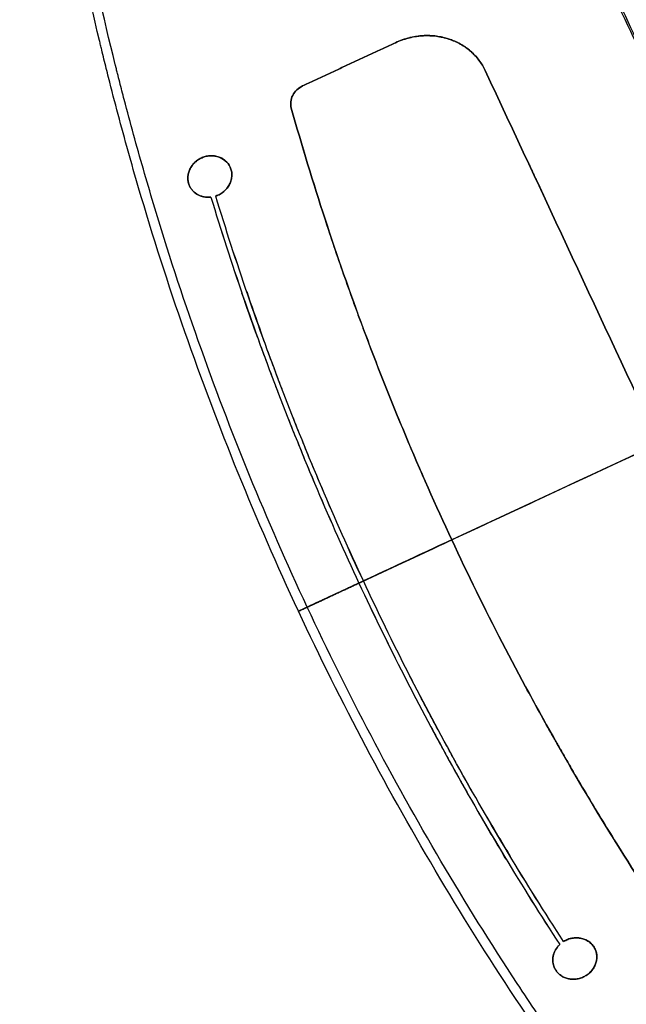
# Model space of a CAD drawing. Header units: millimetres. Extents: x -1437 to 1444, y -1373 to 1332.
# Tile 187 of 256: x -621 to -547, y 698 to 819. Entities that reach past the tile are written whole.
import ezdxf

# ---------------------------------------------------------------- set-up
doc = ezdxf.new("R2010")
doc.units = ezdxf.units.MM
doc.layers.add('Default', color=7, linetype='Continuous', true_color=0x000000)

msp = doc.modelspace()

# ---------------------------------------------------------------- linework, layer by layer
at = {"layer": 'Default'}
for p, q in [((228.58, 1126.32, -991.39), (-587.1, 745.96, -991.39)), ((-595.5, 800.62, -981.06), (-595.5, 800.62, -980.64)), ((-550.64, 704.4, -981.06), (-550.64, 704.4, -980.64))]:
    msp.add_line(p, q, dxfattribs=at)
for points, knots in [([(-587.1, 745.96, -977.58), (-592.33, 757.17, -977.58), (-596.98, 768.63, -978.07), (-603.11, 786.18, -979.56), (-605, 792.09, -980.18), (-607.63, 801.06, -981.3), (-608.47, 804.06, -981.7), (-609.67, 808.59, -982.34), (-610.26, 810.86, -982.68), (-610.92, 813.52, -983.09), (-611.25, 814.85, -983.3), (-611.41, 815.52, -983.41), (-611.48, 815.81, -983.45), (-611.52, 816, -983.48), (-611.55, 816.09, -983.5), (-614.43, 828.18, -985.45), (-616.69, 840.25, -987.82), (-619.11, 858.48, -992), (-619.76, 864.58, -993.5), (-620.49, 873.76, -995.9), (-620.69, 876.83, -996.72), (-620.93, 881.44, -997.99), (-621.04, 883.74, -998.64), (-621.14, 886.44, -999.41), (-621.17, 887.59, -999.74), (-621.19, 888.37, -999.97), (-621.2, 888.75, -1000.08), (-621.37, 895.28, -1001.98), (-621.36, 901.45, -1003.86), (-621.09, 910.73, -1006.83), (-620.95, 913.83, -1007.84), (-620.68, 918.49, -1009.39), (-620.53, 920.83, -1010.17), (-620.33, 923.55, -1011.1), (-620.22, 924.91, -1011.57), (-620.16, 925.6, -1011.8), (-620.14, 925.94, -1011.92), (-620.12, 926.08, -1011.97), (-620.12, 926.18, -1012.01), (-620.11, 926.23, -1012.02), (-619.56, 932.71, -1014.26), (-618.83, 939.13, -1016.56), (-617.45, 948.74, -1020.11), (-616.94, 951.94, -1021.31), (-616.11, 956.73, -1023.14), (-615.67, 959.13, -1024.06), (-615.14, 961.92, -1025.15), (-614.86, 963.32, -1025.69), (-614.72, 964.02, -1025.96), (-614.65, 964.36, -1026.1), (-614.62, 964.51, -1026.16), (-614.6, 964.61, -1026.2), (-614.59, 964.66, -1026.22), (-611.88, 977.95, -1031.43), (-608.42, 991.04, -1036.82), (-602.06, 1010.46, -1045.11), (-599.75, 1016.9, -1047.91), (-595.98, 1026.51, -1052.14), (-594.67, 1029.71, -1053.56), (-592.63, 1034.49, -1055.69), (-591.6, 1036.88, -1056.75), (-590.35, 1039.66, -1058), (-589.73, 1041.04, -1058.63), (-589.41, 1041.74, -1058.94), (-589.27, 1042.04, -1059.07), (-589.18, 1042.23, -1059.16), (-589.14, 1042.33, -1059.21), (-583.17, 1055.31, -1065.05), (-576.53, 1067.86, -1070.81), (-568.24, 1081.61, -1077.14), (-567.2, 1083.32, -1077.92), (-566.13, 1085.03, -1078.71), (-565.96, 1085.31, -1078.84), (-565.89, 1085.41, -1078.89), (-565.77, 1085.61, -1078.98), (-565.46, 1086.1, -1079.21), (-564.65, 1087.39, -1079.8), (-561.88, 1091.74, -1081.8), (-557.24, 1098.78, -1085.04), (-552.94, 1104.94, -1087.86), (-549.65, 1109.51, -1089.95), (-547.99, 1111.79, -1090.98), (-546.03, 1114.43, -1092.18), (-545.04, 1115.75, -1092.78), (-544.54, 1116.41, -1093.08), (-544.29, 1116.74, -1093.23), (-544.17, 1116.9, -1093.3), (-544.11, 1116.97, -1093.33), (-544.08, 1117.02, -1093.35), (-544.06, 1117.04, -1093.36), (-539.75, 1122.72, -1095.93), (-535.27, 1128.32, -1098.45), (-528.26, 1136.64, -1102.13), (-525.87, 1139.41, -1103.35), (-522.22, 1143.53, -1105.15), (-520.37, 1145.59, -1106.05), (-518.19, 1147.99, -1107.08), (-517.09, 1149.18, -1107.59), (-516.54, 1149.78, -1107.85), (-516.26, 1150.08, -1107.98), (-516.12, 1150.23, -1108.04), (-516.06, 1150.29, -1108.07), (-516.02, 1150.33, -1108.09), (-516, 1150.36, -1108.1), (-511.22, 1155.5, -1110.3), (-506.33, 1160.54, -1112.42), (-498.77, 1167.99, -1115.47), (-494.94, 1171.69, -1116.96), (-490.39, 1175.95, -1118.65), (-488.08, 1178.06, -1119.48), (-486.93, 1179.12, -1119.89), (-486.43, 1179.57, -1120.07), (-486.1, 1179.87, -1120.18), (-485.93, 1180.02, -1120.24), (-475.21, 1189.73, -1124), (-464.15, 1198.95, -1127.33), (-446.82, 1212.27, -1131.7), (-440.92, 1216.63, -1133.05), (-431.89, 1223.03, -1134.91), (-427.32, 1226.2, -1135.79), (-421.92, 1229.84, -1136.75), (-419.2, 1231.65, -1137.22), (-417.84, 1232.55, -1137.44), (-417.25, 1232.94, -1137.54), (-416.86, 1233.19, -1137.6), (-416.66, 1233.32, -1137.63), (-391.69, 1249.65, -1141.66), (-365.56, 1264.16, -1143.73), (-338.17, 1276.93, -1143.73)], [0, 0, 0, 0, 36.313631, 36.313631, 54.470446, 54.470446, 63.548854, 63.548854, 68.088058, 70.35766, 71.492461, 72.059861, 72.343561, 72.343561, 72.627262, 72.627262, 108.940892, 108.940892, 127.097708, 127.097708, 136.176115, 136.176115, 140.715319, 142.984921, 144.119722, 144.119722, 145.254523, 145.254523, 163.411339, 163.411339, 172.489746, 172.489746, 177.02895, 179.298552, 180.433353, 181.000753, 181.284454, 181.426304, 181.426304, 181.568154, 181.568154, 199.724969, 199.724969, 208.803377, 208.803377, 213.342581, 215.612183, 216.746984, 217.314384, 217.598084, 217.739935, 217.739935, 217.881785, 217.881785, 254.195415, 254.195415, 272.352231, 272.352231, 281.430639, 281.430639, 285.969842, 288.239444, 289.374245, 289.941646, 290.225346, 290.225346, 290.509046, 290.509046, 326.822677, 326.822677, 331.361881, 331.929281, 331.929281, 332.212982, 332.212982, 332.496682, 333.631483, 335.901085, 344.979492, 354.0579, 354.0579, 358.597104, 360.866706, 362.001507, 362.568907, 362.852608, 362.994458, 363.065383, 363.065383, 363.136308, 363.136308, 381.293123, 381.293123, 390.371531, 390.371531, 394.910735, 397.180337, 398.315138, 398.882538, 399.166238, 399.308088, 399.379014, 399.379014, 399.449939, 399.449939, 417.606754, 417.606754, 426.685162, 431.224365, 433.493967, 434.628768, 435.196169, 435.196169, 435.763569, 435.763569, 472.0772, 472.0772, 490.234016, 490.234016, 499.312423, 503.851627, 506.121229, 507.25603, 507.82343, 507.82343, 508.390831, 508.390831, 581.018092, 581.018092, 581.018092, 581.018092]), ([(-586.03, 746.47, -977.99), (-591.01, 757.15, -977.99), (-595.48, 768.08, -978.45), (-601.38, 784.78, -979.81), (-603.22, 790.4, -980.37), (-605.77, 798.91, -981.38), (-607, 803.18, -981.92), (-608.34, 808.19, -982.63), (-608.99, 810.7, -983), (-609.31, 811.96, -983.19), (-609.47, 812.59, -983.29), (-609.54, 812.91, -983.34), (-609.58, 813.04, -983.36), (-609.6, 813.13, -983.37), (-609.61, 813.17, -983.38), (-612.58, 825.11, -985.22), (-614.92, 837.07, -987.49), (-617.49, 855.05, -991.5), (-618.19, 861.05, -992.93), (-619.01, 870.07, -995.22), (-619.24, 873.07, -996), (-619.53, 877.58, -997.22), (-619.66, 879.84, -997.83), (-619.78, 882.47, -998.56), (-619.84, 883.79, -998.93), (-619.87, 884.45, -999.12), (-619.88, 884.78, -999.21), (-619.89, 884.92, -999.25), (-619.89, 885.01, -999.28), (-619.89, 885.06, -999.29), (-620.36, 897.65, -1002.86), (-620.14, 910.19, -1006.8), (-618.73, 928.96, -1013.18), (-618.09, 935.21, -1015.39), (-616.85, 944.57, -1018.8), (-616.4, 947.69, -1019.95), (-615.65, 952.37, -1021.71), (-615.26, 954.71, -1022.59), (-614.77, 957.44, -1023.63), (-614.52, 958.8, -1024.16), (-614.39, 959.48, -1024.42), (-614.33, 959.82, -1024.55), (-614.3, 959.97, -1024.6), (-614.28, 960.06, -1024.64), (-614.27, 960.11, -1024.66), (-611.8, 973.21, -1029.71), (-608.58, 986.11, -1034.97), (-602.61, 1005.23, -1043.04), (-600.44, 1011.57, -1045.76), (-596.89, 1021.01, -1049.88), (-595.67, 1024.15, -1051.26), (-593.75, 1028.85, -1053.33), (-592.78, 1031.2, -1054.37), (-591.61, 1033.93, -1055.59), (-591.02, 1035.29, -1056.19), (-590.72, 1035.97, -1056.5), (-590.57, 1036.31, -1056.65), (-590.51, 1036.46, -1056.71), (-590.47, 1036.55, -1056.76), (-590.45, 1036.6, -1056.78), (-584.71, 1049.64, -1062.6), (-578.29, 1062.24, -1068.36), (-567.62, 1080.62, -1076.78), (-563.89, 1086.66, -1079.56), (-558.03, 1095.59, -1083.65), (-556.04, 1098.55, -1085.01), (-552.98, 1102.96, -1087.02), (-551.44, 1105.15, -1088.02), (-549.61, 1107.7, -1089.19), (-548.69, 1108.97, -1089.76), (-548.23, 1109.61, -1090.05), (-548.03, 1109.88, -1090.18), (-547.89, 1110.06, -1090.26), (-547.83, 1110.15, -1090.3), (-539.13, 1122.04, -1095.7), (-529.9, 1133.37, -1100.77), (-515.19, 1149.75, -1107.86), (-510.14, 1155.1, -1110.13), (-502.36, 1162.99, -1113.41), (-499.72, 1165.59, -1114.47), (-495.73, 1169.46, -1116.04), (-493.71, 1171.39, -1116.81), (-491.68, 1173.3, -1117.57), (-490.32, 1174.57, -1118.07), (-489.64, 1175.2, -1118.32), (-477.99, 1185.99, -1122.55), (-466.56, 1195.67, -1126.1), (-448.75, 1209.55, -1130.71), (-442.7, 1214.06, -1132.13), (-433.46, 1220.68, -1134.08), (-430.36, 1222.86, -1134.7), (-425.66, 1226.09, -1135.59), (-423.3, 1227.7, -1136.02), (-420.92, 1229.29, -1136.43), (-419.33, 1230.35, -1136.7), (-418.54, 1230.88, -1136.83), (-405.02, 1239.79, -1139.07), (-391.99, 1247.69, -1140.66), (-365.33, 1262.56, -1142.78), (-351.69, 1269.53, -1143.31), (-337.75, 1276.03, -1143.31)], [0, 0, 0, 0, 36.205898, 36.205898, 54.308847, 54.308847, 63.360322, 67.886059, 70.148928, 71.280362, 71.846079, 72.128938, 72.270367, 72.270367, 72.411796, 72.411796, 108.617695, 108.617695, 126.720644, 126.720644, 135.772118, 135.772118, 140.297856, 142.560724, 143.692159, 144.257876, 144.540734, 144.682164, 144.682164, 144.823593, 144.823593, 181.029491, 181.029491, 199.13244, 199.13244, 208.183915, 208.183915, 212.709652, 214.972521, 216.103955, 216.669672, 216.952531, 217.09396, 217.09396, 217.235389, 217.235389, 253.441287, 253.441287, 271.544237, 271.544237, 280.595711, 280.595711, 285.121448, 287.384317, 288.515751, 289.081469, 289.364327, 289.505756, 289.505756, 289.647186, 289.647186, 325.853084, 325.853084, 343.956033, 343.956033, 353.007508, 353.007508, 357.533245, 359.796113, 360.927548, 361.493265, 361.776124, 361.776124, 362.058982, 362.058982, 398.26488, 398.26488, 416.367829, 416.367829, 425.419304, 425.419304, 429.945041, 432.20791, 432.20791, 434.470779, 434.470779, 470.676677, 470.676677, 488.779626, 488.779626, 497.8311, 497.8311, 502.356838, 504.619706, 504.619706, 506.882575, 506.882575, 543.088473, 543.088473, 579.294371, 579.294371, 579.294371, 579.294371]), ([(-587.1, 745.96, -977.58), (-567.85, 754.94, -994.6), (-509.05, 782.36, -1041.46), (-373.78, 845.44, -1118.87), (-253.76, 901.4, -1143.73), (-179.26, 936.14, -1143.73)], [2.41548, 2.41548, 2.41548, 2.41548, 70.396144, 198.636056, 404.995527, 404.995527, 404.995527, 404.995527]), ([(-586.03, 746.47, -977.99), (-567.04, 755.32, -994.73), (-508.53, 782.6, -1041.3), (-373.66, 845.49, -1118.47), (-253.72, 901.42, -1143.31), (-179.26, 936.14, -1143.31)], [2.408267, 2.408267, 2.408267, 2.408267, 69.367076, 197.537893, 403.786179, 403.786179, 403.786179, 403.786179]), ([(-575.19, 815.91, -981.28), (-574.91, 816.04, -981.28), (-574.48, 816.22, -981.27), (-573.97, 816.38, -981.27), (-573.71, 816.46, -981.26), (-573.6, 816.49, -981.26), (-573.53, 816.51, -981.26), (-573.49, 816.52, -981.26), (-573.17, 816.59, -981.25), (-572.75, 816.68, -981.23), (-572.25, 816.74, -981.21), (-572, 816.76, -981.2), (-571.89, 816.77, -981.2), (-571.82, 816.77, -981.2), (-571.78, 816.77, -981.19), (-571.2, 816.8, -981.17), (-570.67, 816.78, -981.14), (-569.89, 816.68, -981.08), (-569.63, 816.63, -981.07), (-569.12, 816.52, -981.03), (-568.87, 816.45, -981.01), (-568.37, 816.28, -980.96), (-568.01, 816.15, -980.93), (-567.66, 815.98, -980.89), (-567.43, 815.87, -980.87), (-567.32, 815.81, -980.86), (-566.75, 815.49, -980.79), (-566.34, 815.2, -980.74), (-565.57, 814.53, -980.63), (-565.22, 814.16, -980.58), (-564.61, 813.36, -980.47), (-564.36, 812.93, -980.41), (-564.15, 812.48, -980.36)], [0, 0, 0, 0, 0.689836, 1.034755, 1.207214, 1.293443, 1.293443, 1.379673, 1.379673, 2.069509, 2.414427, 2.586887, 2.673116, 2.673116, 2.759346, 2.759346, 4.139018, 4.139018, 4.828855, 4.828855, 5.518691, 5.518691, 6.208528, 6.553446, 6.553446, 6.898364, 6.898364, 8.278037, 8.278037, 9.65771, 9.65771, 11.037383, 11.037383, 11.037383, 11.037383]), ([(-564.15, 812.48, -980.78), (-564.36, 812.93, -980.83), (-564.61, 813.36, -980.89), (-565.22, 814.16, -981), (-565.57, 814.53, -981.05), (-566.14, 815.03, -981.13), (-566.44, 815.27, -981.17), (-566.76, 815.48, -981.21), (-566.98, 815.62, -981.24), (-567.09, 815.68, -981.25), (-567.43, 815.87, -981.29), (-567.66, 815.99, -981.31), (-568.13, 816.19, -981.36), (-568.37, 816.28, -981.38), (-569.12, 816.53, -981.45), (-569.63, 816.65, -981.48), (-570.41, 816.75, -981.54), (-570.81, 816.78, -981.56), (-571.27, 816.79, -981.59), (-571.51, 816.78, -981.6), (-571.61, 816.78, -981.6), (-571.68, 816.78, -981.61), (-571.71, 816.78, -981.61), (-572.03, 816.76, -981.62), (-572.46, 816.72, -981.64), (-572.96, 816.63, -981.66), (-573.2, 816.58, -981.67), (-573.31, 816.56, -981.67), (-573.38, 816.54, -981.67), (-573.41, 816.53, -981.67), (-574.05, 816.38, -981.69), (-574.63, 816.17, -981.7), (-575.19, 815.91, -981.7)], [0, 0, 0, 0, 1.379761, 1.379761, 2.759522, 2.759522, 3.449403, 3.794343, 3.794343, 4.139284, 4.139284, 4.829164, 4.829164, 5.519045, 5.519045, 6.898806, 6.898806, 7.588687, 7.933627, 8.106097, 8.192332, 8.192332, 8.278567, 8.278567, 8.968448, 9.313388, 9.485858, 9.572093, 9.572093, 9.658328, 9.658328, 11.03809, 11.03809, 11.03809, 11.03809]), ([(-586.59, 810.6, -981.7), (-586.86, 810.47, -981.7), (-587.09, 810.31, -981.69), (-587.51, 809.91, -981.67), (-587.68, 809.69, -981.65), (-587.94, 809.18, -981.61), (-588.02, 808.92, -981.58), (-588.08, 808.37, -981.52), (-588.05, 808.11, -981.49), (-587.98, 807.86, -981.46)], [0, 0, 0, 0, 0.717798, 0.717798, 1.435597, 1.435597, 2.153395, 2.153395, 2.871194, 2.871194, 2.871194, 2.871194]), ([(-587.98, 807.86, -981.04), (-588.05, 808.11, -981.07), (-588.08, 808.37, -981.1), (-588.02, 808.92, -981.16), (-587.94, 809.18, -981.19), (-587.68, 809.69, -981.23), (-587.51, 809.91, -981.25), (-587.09, 810.31, -981.27), (-586.86, 810.47, -981.28), (-586.59, 810.6, -981.28)], [0, 0, 0, 0, 0.717796, 0.717796, 1.435592, 1.435592, 2.153388, 2.153388, 2.871184, 2.871184, 2.871184, 2.871184]), ([(-568.26, 754.75, -977.99), (-572.22, 763.25, -977.99), (-575.85, 771.92, -978.28), (-579.18, 780.88, -978.87), (-579.23, 781.02, -978.88), (-579.34, 781.3, -978.89), (-579.49, 781.71, -978.92), (-579.85, 782.69, -978.99), (-580.56, 784.64, -979.13), (-581.95, 788.56, -979.43), (-583.09, 791.94, -979.73), (-585.3, 798.72, -980.38), (-586.69, 803.27, -980.88), (-587.98, 807.86, -981.46)], [-51.090229, -51.090229, -51.090229, -51.090229, -25.545115, -25.545115, -25.145972, -25.145972, -24.74683, -23.948545, -22.351975, -19.158836, -12.772557, -12.772557, 0, 0, 0, 0]), ([(-587.98, 807.86, -981.04), (-585.4, 798.69, -979.89), (-582.44, 789.65, -979.02), (-579.08, 780.6, -978.43), (-579.03, 780.46, -978.42), (-578.92, 780.19, -978.41), (-578.77, 779.78, -978.38), (-578.41, 778.81, -978.32), (-577.68, 776.89, -978.21), (-576.18, 773.06, -978), (-574.86, 769.79, -977.86), (-572.14, 763.29, -977.65), (-570.24, 759, -977.58), (-568.26, 754.75, -977.58)], [-51.090116, -51.090116, -51.090116, -51.090116, -25.545058, -25.545058, -25.145917, -25.145917, -24.746775, -23.948492, -22.351926, -19.158794, -12.772529, -12.772529, 0, 0, 0, 0]), ([(-595.5, 800.62, -981.06), (-595.64, 800.91, -981.09), (-595.85, 801.18, -981.13), (-596.23, 801.5, -981.19), (-596.37, 801.6, -981.2), (-596.67, 801.76, -981.24), (-596.82, 801.83, -981.25), (-597.16, 801.93, -981.28), (-597.34, 801.97, -981.29), (-597.69, 802, -981.31), (-597.86, 802.01, -981.32), (-598.21, 801.98, -981.34), (-598.39, 801.95, -981.34), (-598.73, 801.85, -981.35), (-598.9, 801.79, -981.35), (-599.22, 801.64, -981.35), (-599.38, 801.55, -981.35), (-599.67, 801.34, -981.34), (-599.81, 801.22, -981.34), (-600.06, 800.97, -981.32), (-600.17, 800.83, -981.31), (-600.36, 800.54, -981.29), (-600.44, 800.39, -981.28), (-600.57, 800.08, -981.25), (-600.63, 799.91, -981.24), (-600.69, 799.58, -981.2), (-600.71, 799.42, -981.19), (-600.71, 799.09, -981.15), (-600.69, 798.92, -981.13), (-600.62, 798.6, -981.1), (-600.56, 798.44, -981.08), (-600.49, 798.29, -981.06)], [0, 0, 0, 0, 0.888103, 0.888103, 1.332154, 1.332154, 1.776206, 1.776206, 2.220257, 2.220257, 2.664308, 2.664308, 3.10836, 3.10836, 3.552411, 3.552411, 3.996462, 3.996462, 4.440514, 4.440514, 4.884565, 4.884565, 5.328617, 5.328617, 5.772668, 5.772668, 6.216719, 6.216719, 6.660771, 6.660771, 7.104822, 7.104822, 7.104822, 7.104822]), ([(-600.49, 798.29, -980.64), (-600.56, 798.44, -980.66), (-600.62, 798.6, -980.68), (-600.69, 798.92, -980.72), (-600.71, 799.09, -980.73), (-600.71, 799.42, -980.77), (-600.69, 799.58, -980.79), (-600.63, 799.91, -980.82), (-600.57, 800.08, -980.83), (-600.44, 800.39, -980.86), (-600.36, 800.54, -980.87), (-600.17, 800.83, -980.89), (-600.06, 800.97, -980.9), (-599.81, 801.22, -980.92), (-599.67, 801.34, -980.92), (-599.45, 801.5, -980.93), (-599.37, 801.55, -980.93), (-599.22, 801.64, -980.93), (-598.98, 801.76, -980.94), (-598.73, 801.85, -980.93), (-598.39, 801.95, -980.93), (-598.21, 801.98, -980.92), (-597.86, 802.01, -980.9), (-597.69, 802, -980.9), (-597.34, 801.97, -980.87), (-597.16, 801.93, -980.86), (-596.66, 801.78, -980.82), (-596.35, 801.61, -980.79), (-595.85, 801.18, -980.72), (-595.64, 800.91, -980.68), (-595.5, 800.62, -980.64)], [0, 0, 0, 0, 0.444299, 0.444299, 0.888598, 0.888598, 1.332896, 1.332896, 1.777195, 1.777195, 2.221494, 2.221494, 2.665793, 2.665793, 3.110091, 3.110091, 3.332241, 3.332241, 3.55439, 3.998689, 3.998689, 4.442988, 4.442988, 4.887287, 4.887287, 5.331585, 5.331585, 6.220183, 6.220183, 7.10877, 7.10877, 7.10877, 7.10877]), ([(-597.28, 797.05, -980.78), (-597.09, 797.11, -980.78), (-596.91, 797.19, -980.78), (-596.58, 797.38, -980.78), (-596.42, 797.49, -980.78), (-596.12, 797.74, -980.79), (-595.99, 797.88, -980.8), (-595.75, 798.17, -980.82), (-595.65, 798.34, -980.83), (-595.48, 798.67, -980.86), (-595.41, 798.85, -980.87), (-595.32, 799.21, -980.9), (-595.3, 799.39, -980.92), (-595.29, 799.75, -980.96), (-595.3, 799.93, -980.98), (-595.37, 800.28, -981.02), (-595.43, 800.45, -981.04), (-595.5, 800.62, -981.06)], [0, 0, 0, 0, 0.480692, 0.480692, 0.961384, 0.961384, 1.442076, 1.442076, 1.922768, 1.922768, 2.40346, 2.40346, 2.884152, 2.884152, 3.364844, 3.364844, 3.845536, 3.845536, 3.845536, 3.845536]), ([(-595.5, 800.62, -980.64), (-595.43, 800.45, -980.62), (-595.37, 800.28, -980.6), (-595.3, 799.93, -980.56), (-595.29, 799.75, -980.54), (-595.3, 799.39, -980.5), (-595.32, 799.21, -980.49), (-595.41, 798.85, -980.45), (-595.48, 798.67, -980.44), (-595.65, 798.34, -980.41), (-595.75, 798.17, -980.4), (-595.99, 797.88, -980.38), (-596.12, 797.74, -980.38), (-596.42, 797.49, -980.36), (-596.58, 797.38, -980.36), (-596.91, 797.19, -980.36), (-597.09, 797.11, -980.36), (-597.28, 797.05, -980.36)], [0, 0, 0, 0, 0.48069, 0.48069, 0.961379, 0.961379, 1.442069, 1.442069, 1.922759, 1.922759, 2.403449, 2.403449, 2.884138, 2.884138, 3.364828, 3.364828, 3.845518, 3.845518, 3.845518, 3.845518]), ([(-600.49, 798.29, -981.06), (-600.44, 798.17, -981.04), (-600.37, 798.06, -981.03), (-600.23, 797.85, -981), (-600.14, 797.75, -980.98), (-599.88, 797.48, -980.94), (-599.67, 797.32, -980.92), (-599.32, 797.14, -980.88), (-599.2, 797.09, -980.87), (-598.95, 797.01, -980.85), (-598.82, 796.97, -980.84), (-598.42, 796.9, -980.82), (-598.15, 796.89, -980.8), (-597.87, 796.92, -980.79)], [0, 0, 0, 0, 0.343825, 0.343825, 0.687651, 0.687651, 1.375302, 1.375302, 1.719127, 1.719127, 2.062952, 2.062952, 2.750603, 2.750603, 2.750603, 2.750603]), ([(-597.87, 796.92, -980.38), (-598.15, 796.89, -980.39), (-598.42, 796.9, -980.4), (-598.82, 796.97, -980.43), (-598.95, 797.01, -980.43), (-599.2, 797.09, -980.45), (-599.32, 797.14, -980.47), (-599.67, 797.32, -980.5), (-599.88, 797.48, -980.53), (-600.14, 797.75, -980.57), (-600.23, 797.85, -980.58), (-600.37, 798.06, -980.61), (-600.44, 798.17, -980.63), (-600.49, 798.29, -980.64)], [0, 0, 0, 0, 0.687753, 0.687753, 1.031629, 1.031629, 1.375505, 1.375505, 2.063258, 2.063258, 2.407134, 2.407134, 2.751011, 2.751011, 2.751011, 2.751011]), ([(-597.87, 796.92, -980.79), (-596.63, 792.84, -980.33), (-595.31, 788.78, -979.92), (-593.24, 782.73, -979.39), (-592.17, 779.71, -979.15), (-590.88, 776.21, -978.91), (-590.22, 774.47, -978.8), (-589.94, 773.72, -978.75), (-589.75, 773.22, -978.72), (-589.65, 772.97, -978.71), (-586.53, 764.84, -978.23), (-583.24, 757.07, -977.99), (-579.67, 749.43, -977.99)], [0, 0, 0, 0, 11.462138, 11.462138, 17.193207, 20.058742, 21.491509, 22.207893, 22.207893, 22.924277, 22.924277, 45.848553, 45.848553, 45.848553, 45.848553]), ([(-597.87, 796.92, -980.38), (-595.39, 788.75, -979.45), (-592.61, 780.68, -978.74), (-589.46, 772.48, -978.26), (-589.37, 772.23, -978.25), (-589.18, 771.74, -978.22), (-588.89, 771, -978.18), (-588.22, 769.28, -978.08), (-586.85, 765.85, -977.92), (-585.64, 762.92, -977.81), (-583.17, 757.1, -977.63), (-581.46, 753.25, -977.58), (-579.67, 749.43, -977.58)], [-45.848466, -45.848466, -45.848466, -45.848466, -22.924233, -22.924233, -22.207851, -22.207851, -21.491469, -20.058704, -17.193175, -11.462117, -11.462117, 0, 0, 0, 0]), ([(-579.12, 749.69, -977.99), (-580.9, 753.49, -977.99), (-582.61, 757.34, -978.05), (-585.07, 763.15, -978.22), (-586.28, 766.06, -978.33), (-587.64, 769.48, -978.5), (-588.32, 771.2, -978.59), (-588.6, 771.94, -978.63), (-588.79, 772.43, -978.66), (-588.88, 772.67, -978.67), (-592.03, 780.86, -979.15), (-594.79, 788.91, -979.85), (-597.28, 797.05, -980.78)], [0, 0, 0, 0, 11.431535, 11.431535, 17.147303, 20.005186, 21.434128, 22.148599, 22.148599, 22.86307, 22.86307, 45.72614, 45.72614, 45.72614, 45.72614]), ([(-579.12, 749.69, -977.58), (-582.67, 757.3, -977.58), (-585.96, 765.05, -977.81), (-589.07, 773.17, -978.29), (-589.17, 773.42, -978.3), (-589.36, 773.91, -978.33), (-589.64, 774.66, -978.38), (-590.3, 776.4, -978.49), (-591.58, 779.89, -978.73), (-592.65, 782.9, -978.97), (-594.72, 788.93, -979.49), (-596.03, 792.98, -979.9), (-597.28, 797.05, -980.36)], [-45.725998, -45.725998, -45.725998, -45.725998, -22.862999, -22.862999, -22.14853, -22.14853, -21.434062, -20.005124, -17.147249, -11.431499, -11.431499, 0, 0, 0, 0]), ([(-540.26, 705.51, -981.46), (-545.61, 713.38, -980.31), (-550.64, 721.45, -979.44), (-555.41, 729.85, -978.85), (-555.48, 729.97, -978.84), (-555.63, 730.23, -978.82), (-555.84, 730.61, -978.8), (-556.35, 731.51, -978.74), (-557.35, 733.31, -978.62), (-559.33, 736.91, -978.42), (-560.98, 740.03, -978.28), (-564.21, 746.29, -978.06), (-566.28, 750.5, -977.99), (-568.26, 754.75, -977.99)], [-51.090274, -51.090274, -51.090274, -51.090274, -25.545137, -25.545137, -25.145994, -25.145994, -24.746852, -23.948566, -22.351995, -19.158853, -12.772569, -12.772569, 0, 0, 0, 0]), ([(-568.26, 754.75, -977.58), (-564.3, 746.25, -977.58), (-559.99, 737.9, -977.87), (-555.26, 729.59, -978.45), (-555.19, 729.46, -978.46), (-555.04, 729.2, -978.48), (-554.82, 728.81, -978.51), (-554.31, 727.91, -978.57), (-553.26, 726.11, -978.71), (-551.16, 722.53, -979.01), (-549.3, 719.48, -979.31), (-545.53, 713.43, -979.96), (-542.93, 709.44, -980.47), (-540.26, 705.51, -981.04)], [-51.090071, -51.090071, -51.090071, -51.090071, -25.545036, -25.545036, -25.145894, -25.145894, -24.746753, -23.948471, -22.351906, -19.158777, -12.772518, -12.772518, 0, 0, 0, 0]), ([(-579.67, 749.43, -977.99), (-577.89, 745.61, -977.99), (-576.04, 741.82, -978.05), (-573.17, 736.18, -978.22), (-571.71, 733.37, -978.33), (-569.96, 730.12, -978.5), (-569.07, 728.5, -978.59), (-568.69, 727.8, -978.63), (-568.44, 727.34, -978.66), (-568.31, 727.11, -978.68), (-564.05, 719.43, -979.16), (-559.65, 712.11, -979.86), (-554.99, 704.96, -980.79)], [0, 0, 0, 0, 11.462145, 11.462145, 17.193218, 20.058754, 21.491523, 22.207907, 22.207907, 22.924291, 22.924291, 45.848582, 45.848582, 45.848582, 45.848582]), ([(-579.67, 749.43, -977.58), (-576.11, 741.79, -977.58), (-572.28, 734.27, -977.81), (-568.05, 726.65, -978.29), (-567.92, 726.41, -978.3), (-567.66, 725.95, -978.33), (-567.27, 725.25, -978.38), (-566.36, 723.63, -978.49), (-564.51, 720.39, -978.74), (-562.88, 717.63, -978.98), (-559.58, 712.15, -979.5), (-557.32, 708.53, -979.91), (-554.99, 704.96, -980.38)], [-45.848438, -45.848438, -45.848438, -45.848438, -22.924219, -22.924219, -22.207837, -22.207837, -21.491455, -20.058692, -17.193164, -11.46211, -11.46211, 0, 0, 0, 0]), ([(-554.51, 705.33, -980.78), (-556.83, 708.9, -980.32), (-559.09, 712.51, -979.91), (-562.37, 717.98, -979.39), (-563.99, 720.72, -979.15), (-565.84, 723.95, -978.9), (-566.75, 725.57, -978.79), (-567.14, 726.27, -978.75), (-567.4, 726.73, -978.72), (-567.53, 726.97, -978.7), (-571.75, 734.57, -978.22), (-575.57, 742.07, -977.99), (-579.12, 749.69, -977.99)], [0, 0, 0, 0, 11.431528, 11.431528, 17.147292, 20.005174, 21.434115, 22.148585, 22.148585, 22.863056, 22.863056, 45.726112, 45.726112, 45.726112, 45.726112]), ([(-554.51, 705.33, -980.36), (-559.15, 712.47, -979.44), (-563.54, 719.76, -978.74), (-567.79, 727.43, -978.26), (-567.91, 727.66, -978.24), (-568.17, 728.12, -978.21), (-568.55, 728.81, -978.17), (-569.43, 730.43, -978.08), (-571.18, 733.68, -977.92), (-572.63, 736.47, -977.81), (-575.5, 742.1, -977.63), (-577.34, 745.88, -977.58), (-579.12, 749.69, -977.58)], [-45.726026, -45.726026, -45.726026, -45.726026, -22.863013, -22.863013, -22.148544, -22.148544, -21.434075, -20.005136, -17.14726, -11.431506, -11.431506, 0, 0, 0, 0]), ([(-20.77, 596.26, -1143.31), (-48.8, 583.19, -1143.31), (-77.37, 572.31, -1141.14), (-106.43, 563.65, -1136.96), (-106.49, 563.63, -1136.95), (-106.61, 563.6, -1136.93), (-106.78, 563.55, -1136.91), (-107.19, 563.43, -1136.85), (-108, 563.19, -1136.73), (-109.62, 562.71, -1136.49), (-112.87, 561.77, -1136), (-119.35, 559.94, -1134.98), (-124.91, 558.46, -1134.04), (-136, 555.62, -1132.07), (-143.38, 553.89, -1130.64), (-165.47, 549.18, -1126.02), (-180.13, 546.68, -1122.49), (-194.77, 544.82, -1118.55), (-194.83, 544.82, -1118.54), (-194.95, 544.8, -1118.5), (-195.12, 544.78, -1118.46), (-195.53, 544.73, -1118.35), (-196.36, 544.62, -1118.12), (-198, 544.42, -1117.68), (-201.29, 544.03, -1116.78), (-204.1, 543.73, -1115.99), (-209.71, 543.15, -1114.41), (-213.44, 542.8, -1113.32), (-224.59, 541.91, -1110.02), (-231.97, 541.49, -1107.73), (-253.98, 540.76, -1100.63), (-268.47, 541, -1095.6), (-282.87, 541.95, -1090.3), (-282.99, 541.96, -1090.26), (-283.21, 541.98, -1090.17), (-283.55, 542, -1090.05), (-284.35, 542.05, -1089.76), (-285.93, 542.17, -1089.17), (-289.09, 542.41, -1088), (-291.79, 542.64, -1086.98), (-297.18, 543.14, -1084.95), (-300.76, 543.52, -1083.58), (-311.44, 544.79, -1079.45), (-318.49, 545.82, -1076.67), (-339.44, 549.48, -1068.23), (-353.14, 552.66, -1062.52), (-366.66, 556.6, -1056.76), (-366.77, 556.63, -1056.72), (-366.97, 556.69, -1056.63), (-367.28, 556.78, -1056.5), (-368, 556.99, -1056.19), (-369.44, 557.42, -1055.58), (-372.31, 558.29, -1054.35), (-374.75, 559.06, -1053.3), (-379.62, 560.62, -1051.21), (-382.83, 561.71, -1049.82), (-392.39, 565.09, -1045.68), (-398.66, 567.5, -1042.95), (-417.13, 575.23, -1034.88), (-429.01, 581.04, -1029.67), (-440.57, 587.52, -1024.64), (-440.65, 587.57, -1024.6), (-440.83, 587.67, -1024.53), (-441.09, 587.82, -1024.41), (-441.7, 588.16, -1024.15), (-442.92, 588.85, -1023.62), (-445.35, 590.25, -1022.56), (-447.42, 591.47, -1021.67), (-451.52, 593.92, -1019.9), (-454.22, 595.6, -1018.74), (-462.23, 600.7, -1015.31), (-467.45, 604.24, -1013.1), (-482.71, 615.23, -1006.73), (-492.38, 623.07, -1002.83), (-501.66, 631.47, -999.28), (-501.73, 631.54, -999.25), (-501.87, 631.66, -999.2), (-502.08, 631.86, -999.12), (-502.58, 632.3, -998.93), (-503.56, 633.2, -998.56), (-505.52, 635.01, -997.82), (-507.17, 636.57, -997.19), (-510.47, 639.72, -995.97), (-512.64, 641.84, -995.18), (-519.04, 648.29, -992.88), (-523.19, 652.69, -991.45), (-535.3, 666.22, -987.46), (-542.9, 675.65, -985.21), (-550.11, 685.56, -983.37), (-550.17, 685.63, -983.36), (-550.28, 685.78, -983.33), (-550.44, 686.01, -983.29), (-550.82, 686.54, -983.19), (-551.59, 687.6, -983), (-553.1, 689.72, -982.63), (-554.38, 691.55, -982.32), (-556.92, 695.22, -981.73), (-558.58, 697.68, -981.37), (-563.46, 705.12, -980.36), (-566.59, 710.14, -979.8), (-575.57, 725.39, -978.44), (-581.05, 735.8, -977.99), (-586.03, 746.47, -977.99)], [-579.397459, -579.397459, -579.397459, -579.397459, -506.972776, -506.972776, -506.831322, -506.831322, -506.689867, -506.406958, -505.841141, -504.709505, -502.446234, -497.919691, -488.866606, -488.866606, -470.760435, -470.760435, -434.548094, -434.548094, -434.406639, -434.406639, -434.265185, -433.982276, -433.416458, -432.284823, -430.021551, -425.495009, -425.495009, -416.441923, -416.441923, -398.335753, -398.335753, -362.123412, -362.123412, -361.840503, -361.840503, -361.557594, -360.991776, -359.86014, -357.596869, -353.070326, -353.070326, -344.017241, -344.017241, -325.91107, -325.91107, -289.698729, -289.698729, -289.41582, -289.41582, -289.132911, -288.567094, -287.435458, -285.172187, -280.645644, -280.645644, -271.592559, -271.592559, -253.486388, -253.486388, -217.274047, -217.274047, -216.991138, -216.991138, -216.708229, -216.142411, -215.010776, -212.747504, -208.220962, -208.220962, -199.167876, -199.167876, -181.061706, -181.061706, -144.849365, -144.849365, -144.566456, -144.566456, -144.283547, -143.717729, -142.586093, -140.322822, -135.796279, -135.796279, -126.743194, -126.743194, -108.637023, -108.637023, -72.424682, -72.424682, -72.141773, -72.141773, -71.858864, -71.293047, -70.161411, -67.89814, -63.371597, -63.371597, -54.318512, -54.318512, -36.212341, -36.212341, 0, 0, 0, 0]), ([(-20.35, 595.35, -1143.73), (-33.97, 589, -1143.73), (-47.75, 583.15, -1143.22), (-75.63, 572.47, -1141.19), (-89.73, 567.64, -1139.67), (-104.21, 563.26, -1137.63), (-104.43, 563.2, -1137.6), (-104.87, 563.06, -1137.54), (-105.53, 562.86, -1137.44), (-107.08, 562.4, -1137.22), (-110.17, 561.49, -1136.77), (-112.82, 560.73, -1136.36), (-118.13, 559.23, -1135.53), (-121.67, 558.27, -1134.94), (-132.31, 555.48, -1133.1), (-139.41, 553.76, -1131.76), (-160.74, 549.04, -1127.41), (-175.01, 546.46, -1124.06), (-189.46, 544.47, -1120.27), (-189.56, 544.46, -1120.24), (-189.78, 544.43, -1120.18), (-190.11, 544.38, -1120.1), (-190.88, 544.28, -1119.89), (-192.42, 544.07, -1119.49), (-195.5, 543.67, -1118.66), (-198.14, 543.35, -1117.94), (-203.42, 542.73, -1116.49), (-206.94, 542.36, -1115.49), (-217.51, 541.36, -1112.44), (-224.55, 540.85, -1110.32), (-231.64, 540.49, -1108.09), (-231.7, 540.49, -1108.07), (-231.82, 540.48, -1108.03), (-231.99, 540.47, -1107.98), (-232.4, 540.45, -1107.85), (-233.2, 540.42, -1107.6), (-234.81, 540.34, -1107.09), (-238.03, 540.21, -1106.06), (-240.78, 540.12, -1105.17), (-246.26, 539.97, -1103.38), (-249.9, 539.92, -1102.17), (-260.79, 539.9, -1098.48), (-267.99, 540.06, -1095.96), (-275.2, 540.41, -1093.35), (-275.26, 540.42, -1093.33), (-275.38, 540.42, -1093.29), (-275.55, 540.43, -1093.23), (-275.96, 540.45, -1093.08), (-276.77, 540.49, -1092.79), (-278.4, 540.58, -1092.19), (-281.65, 540.77, -1091), (-284.45, 540.96, -1089.97), (-290.06, 541.39, -1087.88), (-294.76, 541.8, -1086.11), (-299.95, 542.35, -1084.12), (-301.36, 542.5, -1083.58), (-302.31, 542.61, -1083.21), (-302.78, 542.66, -1083.03), (-305.11, 542.93, -1082.13), (-306.97, 543.16, -1081.41), (-312.52, 543.87, -1079.25), (-318.01, 544.66, -1077.08), (-324.32, 545.69, -1074.56), (-327.01, 546.16, -1073.47), (-328.12, 546.36, -1073.02), (-328.35, 546.41, -1072.93), (-328.78, 546.48, -1072.76), (-329.42, 546.6, -1072.5), (-330.06, 546.72, -1072.23), (-333.92, 547.44, -1070.67), (-337.34, 548.12, -1069.26), (-347.61, 550.33, -1065.02), (-354.44, 552, -1062.15), (-361.38, 553.9, -1059.21), (-361.48, 553.93, -1059.16), (-361.69, 553.99, -1059.07), (-362, 554.08, -1058.94), (-362.74, 554.28, -1058.63), (-364.19, 554.69, -1058.01), (-367.1, 555.52, -1056.77), (-369.58, 556.25, -1055.71), (-374.51, 557.75, -1053.6), (-381.01, 559.83, -1050.8), (-388.2, 562.35, -1047.68), (-392.54, 563.96, -1045.79), (-393.72, 564.41, -1045.28), (-394.31, 564.63, -1045.02), (-394.5, 564.7, -1044.94), (-394.9, 564.85, -1044.76), (-396.69, 565.54, -1043.98), (-398.47, 566.24, -1043.2), (-403.23, 568.15, -1041.12), (-406.39, 569.47, -1039.73), (-411.13, 571.53, -1037.65), (-412.71, 572.23, -1036.96), (-415.08, 573.3, -1035.92), (-415.87, 573.66, -1035.57), (-417.43, 574.38, -1034.89), (-418.21, 574.75, -1034.54), (-425.21, 578.03, -1031.47), (-431.28, 581.1, -1028.82), (-437.24, 584.33, -1026.22), (-437.28, 584.35, -1026.2), (-437.37, 584.4, -1026.16), (-437.5, 584.48, -1026.1), (-437.81, 584.64, -1025.97), (-438.43, 584.98, -1025.7), (-439.67, 585.67, -1025.15), (-442.15, 587.04, -1024.08), (-444.25, 588.25, -1023.16), (-448.45, 590.68, -1021.34), (-451.22, 592.35, -1020.14), (-459.47, 597.46, -1016.58), (-464.88, 601.04, -1014.28), (-470.23, 604.81, -1012.02), (-470.27, 604.83, -1012.01), (-470.35, 604.89, -1011.97), (-470.47, 604.97, -1011.92), (-470.74, 605.17, -1011.81), (-471.3, 605.56, -1011.57), (-472.41, 606.35, -1011.11), (-474.62, 607.94, -1010.18), (-476.49, 609.32, -1009.4), (-480.22, 612.1, -1007.85), (-482.68, 613.99, -1006.84), (-489.97, 619.74, -1003.88), (-494.72, 623.71, -1001.99), (-499.42, 627.87, -1000.16), (-499.5, 627.93, -1000.13), (-499.64, 628.06, -1000.08), (-499.85, 628.24, -1000), (-500.35, 628.69, -999.8), (-501.35, 629.58, -999.42), (-503.33, 631.36, -998.66), (-505.01, 632.91, -998.02), (-508.36, 636.03, -996.75), (-510.56, 638.15, -995.94), (-517.1, 644.57, -993.55), (-521.35, 648.98, -992.05), (-533.78, 662.57, -987.86), (-541.63, 672.1, -985.46), (-549.5, 682.71, -983.39), (-549.96, 683.34, -983.27), (-550.88, 684.59, -983.03), (-552.25, 686.48, -982.68), (-555.42, 690.92, -981.91), (-558.05, 694.77, -981.31), (-563.22, 702.53, -980.2), (-566.53, 707.78, -979.58), (-576.06, 723.77, -978.08), (-581.86, 734.73, -977.58), (-587.1, 745.96, -977.58)], [-580.887092, -580.887092, -580.887092, -580.887092, -544.581648, -544.581648, -508.276205, -508.276205, -507.708933, -507.708933, -507.14166, -506.007115, -503.738025, -499.199844, -499.199844, -490.123484, -490.123484, -471.970762, -471.970762, -435.665319, -435.665319, -435.381682, -435.381682, -435.098046, -434.530774, -433.396229, -431.127138, -426.588958, -426.588958, -417.512597, -417.512597, -399.359876, -399.359876, -399.218057, -399.218057, -399.076239, -398.792603, -398.22533, -397.090785, -394.821695, -390.283515, -390.283515, -381.207154, -381.207154, -363.054432, -363.054432, -362.912614, -362.912614, -362.770796, -362.48716, -361.919887, -360.785342, -358.516252, -353.978071, -353.978071, -344.901711, -342.63262, -341.498075, -341.498075, -340.36353, -340.36353, -335.82535, -335.82535, -326.748989, -322.210809, -319.941718, -319.941718, -319.374446, -319.374446, -318.807173, -317.672628, -317.672628, -308.596267, -308.596267, -290.443546, -290.443546, -290.15991, -290.15991, -289.876273, -289.309001, -288.174456, -285.905365, -281.367185, -281.367185, -272.290824, -263.214463, -260.945373, -259.810828, -259.810828, -259.243556, -259.243556, -258.676283, -254.138103, -254.138103, -245.061742, -245.061742, -240.523561, -240.523561, -238.254471, -238.254471, -235.985381, -235.985381, -217.832659, -217.832659, -217.690841, -217.690841, -217.549023, -217.265387, -216.698114, -215.563569, -213.294479, -208.756299, -208.756299, -199.679938, -199.679938, -181.527216, -181.527216, -181.385398, -181.385398, -181.24358, -180.959944, -180.392671, -179.258126, -176.989036, -172.450855, -172.450855, -163.374495, -163.374495, -145.221773, -145.221773, -144.938137, -144.938137, -144.6545, -144.087228, -142.952683, -140.683593, -136.145412, -136.145412, -127.069051, -127.069051, -108.91633, -108.91633, -72.610886, -72.610886, -70.341796, -70.341796, -68.072706, -63.534526, -54.458165, -54.458165, -36.305443, -36.305443, 0, 0, 0, 0]), ([(-550.64, 704.4, -981.06), (-550.71, 704.56, -981.04), (-550.81, 704.71, -981.02), (-551.03, 704.99, -980.98), (-551.16, 705.12, -980.96), (-551.44, 705.34, -980.92), (-551.6, 705.44, -980.9), (-551.93, 705.6, -980.87), (-552.11, 705.67, -980.86), (-552.48, 705.75, -980.83), (-552.67, 705.78, -980.82), (-553.05, 705.79, -980.8), (-553.24, 705.77, -980.79), (-553.62, 705.71, -980.78), (-553.81, 705.66, -980.78), (-554.17, 705.52, -980.78), (-554.34, 705.43, -980.78), (-554.51, 705.33, -980.78)], [0, 0, 0, 0, 0.480692, 0.480692, 0.961383, 0.961383, 1.442075, 1.442075, 1.922766, 1.922766, 2.403458, 2.403458, 2.884149, 2.884149, 3.364841, 3.364841, 3.845532, 3.845532, 3.845532, 3.845532]), ([(-554.51, 705.33, -980.36), (-554.34, 705.43, -980.36), (-554.17, 705.52, -980.36), (-553.81, 705.66, -980.36), (-553.62, 705.71, -980.36), (-553.24, 705.77, -980.38), (-553.05, 705.79, -980.38), (-552.67, 705.78, -980.4), (-552.48, 705.75, -980.41), (-552.11, 705.67, -980.44), (-551.93, 705.6, -980.45), (-551.6, 705.44, -980.49), (-551.44, 705.34, -980.5), (-551.16, 705.12, -980.54), (-551.03, 704.99, -980.56), (-550.81, 704.71, -980.6), (-550.71, 704.56, -980.62), (-550.64, 704.4, -980.64)], [0, 0, 0, 0, 0.48069, 0.48069, 0.961381, 0.961381, 1.442071, 1.442071, 1.922762, 1.922762, 2.403452, 2.403452, 2.884143, 2.884143, 3.364833, 3.364833, 3.845523, 3.845523, 3.845523, 3.845523]), ([(-554.99, 704.96, -980.79), (-555.19, 704.77, -980.8), (-555.36, 704.55, -980.82), (-555.56, 704.2, -980.84), (-555.62, 704.08, -980.85), (-555.72, 703.83, -980.87), (-555.75, 703.71, -980.88), (-555.84, 703.33, -980.92), (-555.85, 703.06, -980.94), (-555.82, 702.68, -980.98), (-555.79, 702.56, -981), (-555.72, 702.31, -981.03), (-555.68, 702.19, -981.04), (-555.62, 702.07, -981.06)], [0, 0, 0, 0, 0.687757, 0.687757, 1.031636, 1.031636, 1.375515, 1.375515, 2.063272, 2.063272, 2.407151, 2.407151, 2.751029, 2.751029, 2.751029, 2.751029]), ([(-555.62, 702.07, -980.64), (-555.68, 702.19, -980.63), (-555.72, 702.31, -980.61), (-555.79, 702.56, -980.58), (-555.82, 702.69, -980.57), (-555.85, 703.06, -980.53), (-555.84, 703.33, -980.5), (-555.75, 703.71, -980.47), (-555.72, 703.83, -980.46), (-555.62, 704.08, -980.43), (-555.56, 704.2, -980.43), (-555.36, 704.55, -980.4), (-555.19, 704.76, -980.39), (-554.99, 704.96, -980.38)], [0, 0, 0, 0, 0.343824, 0.343824, 0.687649, 0.687649, 1.375297, 1.375297, 1.719121, 1.719121, 2.062946, 2.062946, 2.750594, 2.750594, 2.750594, 2.750594]), ([(-555.62, 702.07, -981.06), (-555.55, 701.92, -981.08), (-555.47, 701.78, -981.1), (-555.27, 701.52, -981.13), (-555.15, 701.4, -981.15), (-554.9, 701.18, -981.19), (-554.76, 701.09, -981.2), (-554.47, 700.93, -981.24), (-554.31, 700.86, -981.25), (-553.98, 700.76, -981.28), (-553.81, 700.72, -981.29), (-553.47, 700.69, -981.31), (-553.29, 700.68, -981.32), (-552.94, 700.71, -981.34), (-552.76, 700.74, -981.34), (-552.41, 700.83, -981.35), (-552.24, 700.89, -981.35), (-551.92, 701.04, -981.35), (-551.76, 701.13, -981.35), (-551.47, 701.33, -981.34), (-551.34, 701.45, -981.34), (-551.09, 701.7, -981.32), (-550.98, 701.83, -981.31), (-550.78, 702.13, -981.29), (-550.69, 702.29, -981.28), (-550.49, 702.77, -981.24), (-550.42, 703.11, -981.2), (-550.42, 703.77, -981.13), (-550.5, 704.1, -981.1), (-550.64, 704.4, -981.06)], [0, 0, 0, 0, 0.4443, 0.4443, 0.8886, 0.8886, 1.332899, 1.332899, 1.777199, 1.777199, 2.221499, 2.221499, 2.665799, 2.665799, 3.110098, 3.110098, 3.554398, 3.554398, 3.998698, 3.998698, 4.442998, 4.442998, 4.887298, 4.887298, 5.331597, 5.331597, 6.220197, 6.220197, 7.108786, 7.108786, 7.108786, 7.108786]), ([(-550.64, 704.4, -980.64), (-550.5, 704.1, -980.68), (-550.42, 703.77, -980.72), (-550.42, 703.27, -980.77), (-550.44, 703.1, -980.79), (-550.51, 702.77, -980.82), (-550.56, 702.61, -980.83), (-550.69, 702.29, -980.86), (-550.78, 702.13, -980.87), (-550.98, 701.83, -980.9), (-551.09, 701.7, -980.9), (-551.34, 701.45, -980.92), (-551.47, 701.33, -980.93), (-551.76, 701.13, -980.93), (-551.92, 701.04, -980.93), (-552.24, 700.89, -980.93), (-552.41, 700.83, -980.93), (-552.76, 700.74, -980.92), (-552.94, 700.71, -980.92), (-553.29, 700.68, -980.9), (-553.47, 700.69, -980.89), (-553.81, 700.72, -980.87), (-553.98, 700.76, -980.86), (-554.31, 700.86, -980.83), (-554.47, 700.93, -980.82), (-554.76, 701.09, -980.79), (-554.9, 701.18, -980.77), (-555.15, 701.4, -980.73), (-555.27, 701.52, -980.72), (-555.47, 701.78, -980.68), (-555.55, 701.92, -980.66), (-555.62, 702.07, -980.64)], [0, 0, 0, 0, 0.8881, 0.8881, 1.33215, 1.33215, 1.7762, 1.7762, 2.22025, 2.22025, 2.6643, 2.6643, 3.10835, 3.10835, 3.5524, 3.5524, 3.996451, 3.996451, 4.440501, 4.440501, 4.884551, 4.884551, 5.328601, 5.328601, 5.772651, 5.772651, 6.216701, 6.216701, 6.660751, 6.660751, 7.104801, 7.104801, 7.104801, 7.104801])]:
    msp.add_open_spline(points, degree=3, knots=knots, dxfattribs=at)
for points, degree in [([(-614.71, 964.04, -1025.97), (-526.26, 774.34, -1025.97), (-437.8, 584.64, -1025.97)], 2), ([(-613.8, 962.6, -1025.62), (-526.05, 774.43, -1025.62), (-438.31, 586.26, -1025.62)], 2), ([(-575.19, 815.91, -981.7), (-580.89, 813.26, -981.7), (-586.59, 810.6, -981.7)], 2), ([(-586.59, 810.6, -981.28), (-580.89, 813.26, -981.28), (-575.19, 815.91, -981.28)], 2), ([(-575.19, 815.91, -981.49), (-580.89, 813.26, -981.49), (-586.59, 810.6, -981.49)], 2), ([(-575.19, 815.91, -981.7), (-575.19, 815.91, -981.49), (-575.19, 815.91, -981.28)], 2), ([(-580.89, 813.26, -981.28), (-580.89, 813.26, -981.49), (-580.89, 813.26, -981.7)], 2), ([(-564.15, 812.48, -980.78), (-564.15, 812.48, -980.57), (-564.15, 812.48, -980.36)], 2), ([(-542.77, 766.64, -977.99), (-549.86, 781.85, -977.99), (-557, 797.16, -978.92), (-564.15, 812.48, -980.78)], 3), ([(-564.15, 812.48, -980.36), (-557, 797.16, -978.51), (-549.86, 781.85, -977.58), (-542.77, 766.64, -977.58)], 3), ([(-586.59, 810.6, -981.7), (-586.59, 810.6, -981.49), (-586.59, 810.6, -981.28)], 2), ([(-587.98, 807.86, -981.46), (-587.98, 807.86, -981.25), (-587.98, 807.86, -981.04)], 2), ([(-599.06, 801.72, -981.35), (-599.06, 801.72, -981.14), (-599.06, 801.72, -980.93)], 2), ([(-558.96, 801.36, -979.18), (-557.83, 798.92, -979.18), (-556.69, 796.49, -979.18)], 2), ([(-595.5, 800.62, -980.64), (-595.5, 800.62, -980.85), (-595.5, 800.62, -981.06)], 2), ([(-595.5, 800.62, -980.64), (-595.5, 800.62, -980.64), (-595.5, 800.62, -980.64), (-595.5, 800.62, -980.64)], 3), ([(-600.49, 798.29, -980.64), (-600.49, 798.29, -980.85), (-600.49, 798.29, -981.06)], 2), ([(-600.49, 798.29, -980.82), (-600.49, 798.29, -980.73), (-600.49, 798.29, -980.64)], 2), ([(-600.49, 798.29, -981.06), (-600.49, 798.29, -980.94), (-600.49, 798.29, -980.82)], 2), ([(-596.94, 797.19, -980.78), (-596.94, 797.19, -980.57), (-596.94, 797.19, -980.36)], 2), ([(-597.87, 796.92, -980.79), (-597.87, 796.92, -980.58), (-597.87, 796.92, -980.38)], 2), ([(-597.28, 797.05, -980.36), (-597.28, 797.05, -980.57), (-597.28, 797.05, -980.78)], 2), ([(-582.25, 789.49, -979.52), (-582.78, 791.02, -979.52), (-583.29, 792.55, -979.52), (-583.79, 794.09, -979.52)], 3), ([(-592.27, 780.03, -979.18), (-592.88, 781.72, -979.18), (-593.47, 783.41, -979.18), (-594.05, 785.11, -979.18)], 3), ([(-593.47, 785.29, -979.18), (-592.88, 783.58, -979.18), (-592.29, 781.88, -979.18), (-591.68, 780.19, -979.18)], 3), ([(-579.18, 780.88, -978.87), (-579.18, 780.88, -978.66), (-579.18, 780.88, -978.45)], 2), ([(-589.02, 773.03, -978.69), (-589.02, 773.03, -978.49), (-589.02, 773.03, -978.28)], 2), ([(-589.6, 772.83, -978.7), (-589.6, 772.83, -978.49), (-589.6, 772.83, -978.28)], 2), ([(-568.26, 754.75, -977.99), (-573.69, 752.22, -977.99), (-579.12, 749.69, -977.99)], 2), ([(-579.12, 749.69, -977.58), (-573.69, 752.22, -977.58), (-568.26, 754.75, -977.58)], 2), ([(-568.26, 754.75, -977.99), (-568.26, 754.75, -977.78), (-568.26, 754.75, -977.58)], 2), ([(-587.1, 745.96, -977.58), (-583.39, 747.7, -977.58), (-579.67, 749.43, -977.58)], 2), ([(-579.67, 749.43, -977.99), (-582.85, 747.95, -977.99), (-586.03, 746.47, -977.99)], 2), ([(-579.67, 749.43, -977.99), (-579.67, 749.43, -977.78), (-579.67, 749.43, -977.58)], 2), ([(-579.12, 749.69, -977.58), (-579.12, 749.69, -977.78), (-579.12, 749.69, -977.99)], 2), ([(-555.26, 729.59, -978.87), (-555.26, 729.59, -978.66), (-555.26, 729.59, -978.45)], 2), ([(-567.6, 727.1, -978.69), (-567.6, 727.1, -978.49), (-567.6, 727.1, -978.28)], 2), ([(-568.12, 726.78, -978.7), (-568.12, 726.78, -978.49), (-568.12, 726.78, -978.28)], 2), ([(-548.11, 717.56, -979.52), (-548.96, 718.94, -979.52), (-549.81, 720.32, -979.52), (-550.64, 721.7, -979.52)], 3), ([(-561.58, 715.48, -979.18), (-562.51, 717.01, -979.18), (-563.43, 718.56, -979.18), (-564.33, 720.11, -979.18)], 3), ([(-563.83, 720.46, -979.18), (-562.92, 718.9, -979.18), (-562, 717.35, -979.18), (-561.07, 715.81, -979.18)], 3), ([(-554.51, 705.33, -980.78), (-554.51, 705.33, -980.57), (-554.51, 705.33, -980.36)], 2), ([(-554.19, 705.5, -980.78), (-554.19, 705.5, -980.57), (-554.19, 705.5, -980.36)], 2), ([(-554.99, 704.96, -980.38), (-554.99, 704.96, -980.58), (-554.99, 704.96, -980.79)], 2), ([(-550.64, 704.4, -981.06), (-550.64, 704.4, -981.06), (-550.64, 704.4, -981.06), (-550.64, 704.4, -981.06)], 3), ([(-550.64, 704.4, -981.06), (-550.64, 704.4, -980.85), (-550.64, 704.4, -980.64)], 2), ([(-555.62, 702.07, -980.64), (-555.62, 702.07, -980.85), (-555.62, 702.07, -981.06)], 2), ([(-555.62, 702.07, -980.88), (-555.62, 702.07, -980.76), (-555.62, 702.07, -980.64)], 2), ([(-555.62, 702.07, -981.06), (-555.62, 702.07, -980.97), (-555.62, 702.07, -980.88)], 2), ([(-552.07, 700.97, -981.35), (-552.07, 700.97, -981.14), (-552.07, 700.97, -980.93)], 2)]:
    msp.add_open_spline(points, degree=degree, dxfattribs=at)
for points, weights in [([(-565.42, 814.35, -981.03), (-566.92, 815.94, -981.03), (-569.13, 816.52, -981.03)], [0.907794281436, 0.848224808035, 0.854076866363]), ([(-586.59, 810.6, -981.37), (-588.5, 809.71, -981.37), (-587.98, 807.86, -981.37)], [1, 0.736668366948, 0.94684410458]), ([(-595.5, 800.62, -981), (-595.5, 800.62, -981), (-595.5, 800.62, -981)], [0.999999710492, 0.999999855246, 1]), ([(-554.99, 704.96, -980.72), (-556.36, 703.65, -980.72), (-555.62, 702.07, -980.72)], [0.894302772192, 0.776307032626, 0.99998505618]), ([(-550.64, 704.4, -981), (-550.64, 704.4, -981), (-550.64, 704.4, -981)], [1, 0.999999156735, 0.999998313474])]:
    msp.add_rational_spline(points, weights, degree=2, dxfattribs=at)
for points, weights, knots in [([(-595.5, 800.62, -981), (-596.56, 802.88, -981), (-599.06, 801.72, -981), (-601.55, 800.56, -981), (-600.49, 798.29, -981), (-600.49, 798.29, -981), (-600.49, 798.29, -981)], [1, 0.707106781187, 1, 0.707106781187, 1, 0.999991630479, 0.999983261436], [0, 0, 0, 1.570796, 1.570796, 3.141593, 3.141593, 3.141638, 3.141638, 3.141638]), ([(-597.28, 797.05, -980.71), (-597.1, 797.11, -980.71), (-596.94, 797.19, -980.71), (-594.45, 798.35, -980.71), (-595.5, 800.62, -980.71)], [0.951880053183, 0.973551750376, 1, 0.707107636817, 0.999998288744], [4.570546, 4.570546, 4.570546, 4.712389, 4.712389, 6.283181, 6.283181, 6.283181]), ([(-600.49, 798.29, -980.72), (-600.49, 798.29, -980.72), (-600.49, 798.29, -980.72), (-599.76, 796.71, -980.72), (-597.87, 796.92, -980.72)], [0.999990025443, 0.999995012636, 1, 0.776303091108, 0.894302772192], [3.141566, 3.141566, 3.141566, 3.141593, 3.141593, 4.341287, 4.341287, 4.341287]), ([(-550.64, 704.4, -980.71), (-551.69, 706.66, -980.71), (-554.19, 705.5, -980.71), (-554.35, 705.43, -980.71), (-554.51, 705.33, -980.71)], [0.9999993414, 0.707107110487, 1, 0.973551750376, 0.951880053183], [0.000002, 0.000002, 0.000002, 1.570796, 1.570796, 1.712639, 1.712639, 1.712639]), ([(-555.62, 702.07, -981), (-554.57, 699.81, -981), (-552.07, 700.97, -981), (-549.58, 702.13, -981), (-550.64, 704.4, -981)], [0.999988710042, 0.707112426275, 1, 0.707106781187, 1], [3.141623, 3.141623, 3.141623, 4.712389, 4.712389, 6.283185, 6.283185, 6.283185])]:
    msp.add_rational_spline(points, weights, degree=2, knots=knots, dxfattribs=at)

doc.saveas('drawing.dxf')
